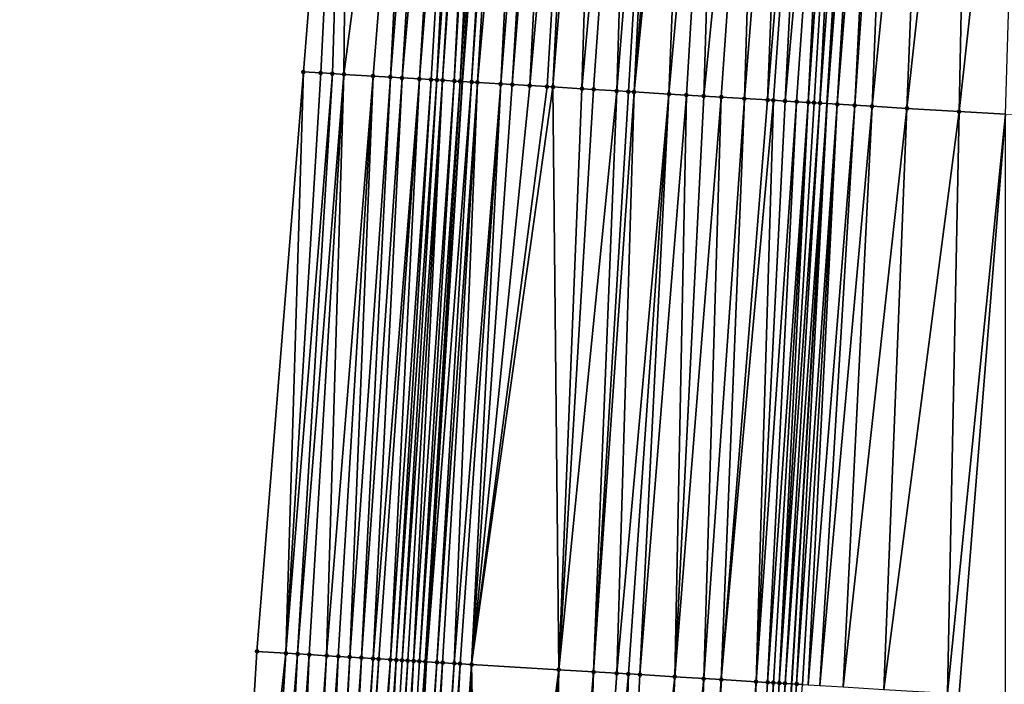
# Model space of a CAD drawing. Header units: feet. Extents: x 2004186 to 2014793, y 836912 to 864902.
# Tile 195 of 256: x 2010540 to 2010573, y 842967 to 842990. Entities that reach past the tile are written whole.
import ezdxf

# ---------------------------------------------------------------- set-up
doc = ezdxf.new("R2010")
doc.units = ezdxf.units.FT
doc.header["$LTSCALE"] = 100
doc.header["$MEASUREMENT"] = 0
for name, color, linetype, lineweight in [('EP_Travel Lane', 5, 'Continuous', 40), ('GPL_Skip Line', 2, 'Continuous', 40), ('Road Shots', 4, 'Continuous', 200), ('Road X-Section', 30, 'Continuous', 13)]:
    doc.layers.add(name, color=color, linetype=linetype, lineweight=lineweight)
doc.layers.add('I-77 SB_MM21-27-Surface-Border', color=7, linetype='Continuous')
doc.layers.add('I-77 SB_MM21-27-Surface-TIN', color=7, linetype='Continuous')

msp = doc.modelspace()

# ---------------------------------------------------------------- linework, layer by layer
at = {"layer": 'EP_Travel Lane'}
msp.add_polyline3d([(2010542.774096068, 842788.5522059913, 379.3796865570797), (2010543.963645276, 842808.5098754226, 379.7518848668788), (2010545.149812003, 842828.4681035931, 380.1181751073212), (2010546.336100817, 842848.4283859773, 380.4984601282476), (2010547.522327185, 842868.3876176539, 380.8672319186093), (2010548.708628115, 842888.3481039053, 381.2523428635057), (2010549.894953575, 842908.3090028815, 381.6242607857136), (2010551.090648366, 842928.2541677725, 381.9964959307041), (2010552.312700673, 842948.1923184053, 382.3533390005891), (2010553.552598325, 842968.1497056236, 382.7168134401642), (2010554.792512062, 842988.1073517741, 383.0992327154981), (2010556.032436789, 843008.0651748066, 383.4805229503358), (2010557.272262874, 843028.0214100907, 383.8703547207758), (2010558.512224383, 843047.9798251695, 384.2585797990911), (2010559.752005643, 843067.9353389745, 384.6486199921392)], dxfattribs=at)
at = {"layer": 'GPL_Skip Line'}
msp.add_polyline3d([(2010555.017611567, 842787.7945673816, 379.616245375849), (2010556.256341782, 842807.7497787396, 379.9828878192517), (2010557.496286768, 842827.7042334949, 380.3696893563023), (2010558.736399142, 842847.6613820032, 380.7375089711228), (2010559.976431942, 842867.6172499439, 381.1140713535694), (2010561.216536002, 842887.5742646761, 381.5127764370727), (2010562.456629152, 842907.531103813, 381.9165736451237), (2010563.690624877, 842927.4817220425, 382.2822516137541), (2010564.909771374, 842947.4311327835, 382.6204096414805), (2010566.120340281, 842967.3903448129, 382.990071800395), (2010567.330931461, 842987.349924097, 383.3605472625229), (2010568.54151204, 843007.309328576, 383.7448984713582), (2010569.752065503, 843027.268285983, 384.1024878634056), (2010570.962667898, 843047.2280501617, 384.4927851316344), (2010572.173120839, 843067.1853502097, 384.8866842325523), (2010573.383677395, 843087.1522644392, 385.2715111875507)], dxfattribs=at)
at = {"layer": 'I-77 SB_MM21-27-Surface-Border', "color": 3, "linetype": 'ByBlock', "lineweight": -2}
msp.add_polyline3d([(2010539.925893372, 842788.7288353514, 379.3046050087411), (2010539.556153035, 842808.7831639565, 379.6287610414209), (2010540.383786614, 842828.7637361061, 379.9813709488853), (2010541.411180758, 842848.734271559, 380.3386001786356), (2010542.238860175, 842868.7155892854, 380.7018673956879), (2010543.266247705, 842888.6860171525, 381.074548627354), (2010544.293657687, 842908.6568102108, 381.4450398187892), (2010545.314290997, 842928.6093044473, 381.8084046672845), (2010546.51963908, 842948.5434869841, 382.1727354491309), (2010547.71752524, 842968.5032927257, 382.5351870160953), (2010549.314725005, 842988.4396692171, 382.9102938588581), (2010550.91193691, 843008.3762479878, 383.2858332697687), (2010552.109750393, 843028.3348427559, 383.6687012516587), (2010553.706987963, 843048.2718491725, 384.0718290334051), (2010555.902907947, 843068.1689129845, 384.5137148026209)], dxfattribs=at)
at = {"layer": 'I-77 SB_MM21-27-Surface-TIN', "color": 128, "linetype": 'ByBlock', "lineweight": -2}
for points in [[(2010550.91193691, 843008.3762479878, 383.2858332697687), (2010549.314725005, 842988.4396692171, 382.9102938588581), (2010549.913622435, 842988.4033093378, 382.93237770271)], [(2010550.91193691, 843008.3762479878, 383.2858332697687), (2010549.913622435, 842988.4033093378, 382.93237770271), (2010550.312885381, 842988.3790359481, 382.9488787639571)], [(2010550.91193691, 843008.3762479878, 383.2858332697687), (2010550.312885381, 842988.3790359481, 382.9488787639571), (2010550.712152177, 842988.3548267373, 382.9619695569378)], [(2010553.307512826, 843008.230578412, 383.3839991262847), (2010550.91193691, 843008.3762479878, 383.2858332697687), (2010550.712152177, 842988.3548267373, 382.9619695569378)], [(2010553.307512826, 843008.230578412, 383.3839991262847), (2010550.712152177, 842988.3548267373, 382.9619695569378), (2010551.710309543, 842988.2941433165, 383.0032193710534)], [(2010553.307512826, 843008.230578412, 383.3839991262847), (2010551.710309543, 842988.2941433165, 383.0032193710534), (2010552.309204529, 842988.257742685, 383.0274686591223)], [(2010553.906409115, 843008.1941995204, 383.4065433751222), (2010553.307512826, 843008.230578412, 383.3839991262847), (2010552.309204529, 842988.257742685, 383.0274686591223)], [(2010553.906409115, 843008.1941995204, 383.4065433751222), (2010552.309204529, 842988.257742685, 383.0274686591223), (2010552.708474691, 842988.2335895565, 383.0375793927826)], [(2010554.505300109, 843008.1577323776, 383.433665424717), (2010553.906409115, 843008.1941995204, 383.4065433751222), (2010552.708474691, 842988.2335895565, 383.0375793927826)], [(2010554.505300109, 843008.1577323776, 383.433665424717), (2010552.708474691, 842988.2335895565, 383.0375793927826), (2010553.307369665, 842988.1971887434, 383.0618383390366)], [(2010554.904565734, 843008.1335036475, 383.4474570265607), (2010554.505300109, 843008.1577323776, 383.433665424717), (2010553.307369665, 842988.1971887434, 383.0618383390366)], [(2010554.904565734, 843008.1335036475, 383.4474570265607), (2010553.307369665, 842988.1971887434, 383.0618383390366), (2010553.706630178, 842988.1728748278, 383.0804928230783)], [(2010554.904565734, 843008.1335036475, 383.4474570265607), (2010553.706630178, 842988.1728748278, 383.0804928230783), (2010553.906262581, 842988.1607536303, 383.0879198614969)], [(2010555.303839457, 843008.109409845, 383.4542496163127), (2010554.904565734, 843008.1335036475, 383.4474570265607), (2010553.906262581, 842988.1607536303, 383.0879198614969)], [(2010555.303839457, 843008.109409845, 383.4542496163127), (2010553.906262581, 842988.1607536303, 383.0879198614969), (2010554.105900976, 842988.1487322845, 383.0900410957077)], [(2010555.503477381, 843008.0973806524, 383.4567273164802), (2010555.303839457, 843008.109409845, 383.4542496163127), (2010554.105900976, 842988.1487322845, 383.0900410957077)], [(2010555.503477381, 843008.0973806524, 383.4567273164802), (2010554.105900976, 842988.1487322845, 383.0900410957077), (2010554.505188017, 842988.1248603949, 383.0852076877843)], [(2010555.703110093, 843008.0852645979, 383.4637107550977), (2010555.503477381, 843008.0973806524, 383.4567273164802), (2010554.505188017, 842988.1248603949, 383.0852076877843)], [(2010555.703110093, 843008.0852645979, 383.4637107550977), (2010554.505188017, 842988.1248603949, 383.0852076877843), (2010554.704820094, 842988.1127337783, 383.0929226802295)], [(2010555.703110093, 843008.0852645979, 383.4637107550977), (2010554.704820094, 842988.1127337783, 383.0929226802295), (2010556.032436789, 843008.0651748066, 383.4805229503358)], [(2010554.704820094, 842988.1127337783, 383.0929226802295), (2010554.792512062, 842988.1073517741, 383.0992327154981), (2010556.032436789, 843008.0651748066, 383.4805229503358)], [(2010556.301997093, 843008.0487309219, 383.4942840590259), (2010556.032436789, 843008.0651748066, 383.4805229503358), (2010554.792512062, 842988.1073517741, 383.0992327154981)], [(2010556.301997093, 843008.0487309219, 383.4942840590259), (2010554.792512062, 842988.1073517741, 383.0992327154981), (2010555.104069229, 842988.088230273, 383.1216513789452)], [(2010556.501628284, 843008.0365895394, 383.5025813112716), (2010556.301997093, 843008.0487309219, 383.4942840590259), (2010555.104069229, 842988.088230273, 383.1216513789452)], [(2010556.501628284, 843008.0365895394, 383.5025813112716), (2010555.104069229, 842988.088230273, 383.1216513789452), (2010555.303699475, 842988.0760731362, 383.1309881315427)], [(2010557.100535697, 843008.0003959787, 383.5155120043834), (2010556.501628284, 843008.0365895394, 383.5025813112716), (2010555.303699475, 842988.0760731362, 383.1309881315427)], [(2010557.100535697, 843008.0003959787, 383.5155120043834), (2010555.303699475, 842988.0760731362, 383.1309881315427), (2010556.102237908, 842988.0277353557, 383.1528847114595)], [(2010557.69944971, 843007.9643124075, 383.5227372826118), (2010557.100535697, 843008.0003959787, 383.5155120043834), (2010556.102237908, 842988.0277353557, 383.1528847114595)], [(2010557.69944971, 843007.9643124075, 383.5227372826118), (2010556.102237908, 842988.0277353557, 383.1528847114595), (2010556.501507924, 842988.0035797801, 383.1631254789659)], [(2010558.098727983, 843007.9402944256, 383.5255968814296), (2010557.69944971, 843007.9643124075, 383.5227372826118), (2010556.501507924, 842988.0035797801, 383.1631254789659)], [(2010558.098727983, 843007.9402944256, 383.5255968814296), (2010556.501507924, 842988.0035797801, 383.1631254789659), (2010557.100421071, 842987.9674817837, 383.1712936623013)], [(2010558.897271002, 843007.8920330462, 383.5430089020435), (2010558.098727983, 843007.9402944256, 383.5255968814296), (2010557.100421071, 842987.9674817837, 383.1712936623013)], [(2010558.897271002, 843007.8920330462, 383.5430089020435), (2010557.100421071, 842987.9674817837, 383.1712936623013), (2010557.699332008, 842987.9313469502, 383.1814192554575)], [(2010558.897271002, 843007.8920330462, 383.5430089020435), (2010557.699332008, 842987.9313469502, 383.1814192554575), (2010557.898970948, 842987.9193346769, 383.1830584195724)], [(2010559.496181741, 843007.8558949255, 383.5530637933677), (2010558.897271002, 843007.8920330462, 383.5430089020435), (2010557.898970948, 842987.9193346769, 383.1830584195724)], [(2010559.496181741, 843007.8558949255, 383.5530637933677), (2010557.898970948, 842987.9193346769, 383.1830584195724), (2010558.897151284, 842987.8590340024, 383.2039702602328)], [(2010560.693998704, 843007.783543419, 383.5770777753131), (2010559.496181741, 843007.8558949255, 383.5530637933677), (2010558.897151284, 842987.8590340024, 383.2039702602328)], [(2010560.693998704, 843007.783543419, 383.5770777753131), (2010558.897151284, 842987.8590340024, 383.2039702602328), (2010559.296422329, 842987.834895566, 383.2133003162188)], [(2010560.693998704, 843007.783543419, 383.5770777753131), (2010559.296422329, 842987.834895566, 383.2133003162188), (2010560.094969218, 842987.78669869, 383.2277096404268)], [(2010561.69217354, 843007.7231511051, 383.6022450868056), (2010560.693998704, 843007.783543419, 383.5770777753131), (2010560.094969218, 842987.78669869, 383.2277096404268)], [(2010561.69217354, 843007.7231511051, 383.6022450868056), (2010560.094969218, 842987.78669869, 383.2277096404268), (2010560.494245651, 842987.7626500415, 383.2322686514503)], [(2010561.69217354, 843007.7231511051, 383.6022450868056), (2010560.494245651, 842987.7626500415, 383.2322686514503), (2010560.693881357, 842987.7505838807, 383.2367712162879)], [(2010562.291084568, 843007.6870178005, 383.6120501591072), (2010561.69217354, 843007.7231511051, 383.6022450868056), (2010560.693881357, 842987.7505838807, 383.2367712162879)], [(2010562.690360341, 843007.6629581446, 383.6170714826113), (2010562.291084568, 843007.6870178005, 383.6120501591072), (2010560.693881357, 842987.7505838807, 383.2367712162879)], [(2010562.690360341, 843007.6629581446, 383.6170714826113), (2010560.693881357, 842987.7505838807, 383.2367712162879), (2010561.891710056, 842987.6784279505, 383.250978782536)], [(2010563.688542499, 843007.602687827, 383.6359105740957), (2010562.690360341, 843007.6629581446, 383.6170714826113), (2010561.891710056, 842987.6784279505, 383.250978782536)], [(2010563.688542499, 843007.602687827, 383.6359105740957), (2010561.891710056, 842987.6784279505, 383.250978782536), (2010562.490621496, 842987.6423014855, 383.2606597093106)], [(2010563.688542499, 843007.602687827, 383.6359105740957), (2010562.490621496, 842987.6423014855, 383.2606597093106), (2010563.089525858, 842987.6060571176, 383.2766056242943)], [(2010565.085990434, 843007.5181912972, 383.6684106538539), (2010563.688542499, 843007.602687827, 383.6359105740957), (2010563.089525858, 842987.6060571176, 383.2766056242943)], [(2010565.085990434, 843007.5181912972, 383.6684106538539), (2010563.089525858, 842987.6060571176, 383.2766056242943), (2010563.688434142, 842987.5698780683, 383.2890807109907)], [(2010565.085990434, 843007.5181912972, 383.6684106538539), (2010563.688434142, 842987.5698780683, 383.2890807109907), (2010564.486981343, 842987.5216863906, 383.3032138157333)], [(2010566.08417153, 843007.4579032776, 383.688167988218), (2010565.085990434, 843007.5181912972, 383.6684106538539), (2010564.486981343, 842987.5216863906, 383.3032138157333)], [(2010566.08417153, 843007.4579032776, 383.688167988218), (2010564.486981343, 842987.5216863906, 383.3032138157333), (2010565.285523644, 842987.4734130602, 383.3216857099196)], [(2010566.882713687, 843007.4096275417, 383.7063247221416), (2010566.08417153, 843007.4579032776, 383.688167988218), (2010565.285523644, 842987.4734130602, 383.3216857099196)], [(2010566.882713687, 843007.4096275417, 383.7063247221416), (2010565.285523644, 842987.4734130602, 383.3216857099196), (2010565.485157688, 842987.4613192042, 383.3276599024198)], [(2010566.882713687, 843007.4096275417, 383.7063247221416), (2010565.485157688, 842987.4613192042, 383.3276599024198), (2010565.884430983, 842987.4372182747, 383.3349969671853)], [(2010567.681262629, 843007.3614648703, 383.7186165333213), (2010566.882713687, 843007.4096275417, 383.7063247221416), (2010565.884430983, 842987.4372182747, 383.3349969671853)], [(2010567.681262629, 843007.3614648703, 383.7186165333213), (2010565.884430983, 842987.4372182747, 383.3349969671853), (2010566.283702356, 842987.4130853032, 383.3440366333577)], [(2010567.681262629, 843007.3614648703, 383.7186165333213), (2010566.283702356, 842987.4130853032, 383.3440366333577), (2010566.682979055, 842987.3890410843, 383.3483602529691)], [(2010568.080531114, 843007.3372837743, 383.7299372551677), (2010567.681262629, 843007.3614648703, 383.7186165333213), (2010566.682979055, 842987.3890410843, 383.3483602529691)], [(2010568.080531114, 843007.3372837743, 383.7299372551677), (2010566.682979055, 842987.3890410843, 383.3483602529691), (2010566.882619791, 842987.3770587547, 383.3484082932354)], [(2010568.080531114, 843007.3372837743, 383.7299372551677), (2010566.882619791, 842987.3770587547, 383.3484082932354), (2010567.082257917, 842987.3650329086, 383.3507686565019)], [(2010568.080531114, 843007.3372837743, 383.7299372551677), (2010567.082257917, 842987.3650329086, 383.3507686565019), (2010568.54151204, 843007.309328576, 383.7448984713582)], [(2010567.082257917, 842987.3650329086, 383.3507686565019), (2010567.330931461, 842987.349924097, 383.3605472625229), (2010568.54151204, 843007.309328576, 383.7448984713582)], [(2010568.879064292, 843007.2888584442, 383.7558537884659), (2010568.54151204, 843007.309328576, 383.7448984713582), (2010567.330931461, 842987.349924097, 383.3605472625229)], [(2010568.879064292, 843007.2888584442, 383.7558537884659), (2010567.330931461, 842987.349924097, 383.3605472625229), (2010567.681153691, 842987.3286454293, 383.374319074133)], [(2010569.278329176, 843007.264617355, 383.77028648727), (2010568.879064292, 843007.2888584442, 383.7558537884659), (2010567.681153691, 842987.3286454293, 383.374319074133)], [(2010569.278329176, 843007.264617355, 383.77028648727), (2010567.681153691, 842987.3286454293, 383.374319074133), (2010568.28005752, 842987.2923921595, 383.3907380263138)], [(2010569.677601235, 843007.2404958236, 383.7785174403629), (2010569.278329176, 843007.264617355, 383.77028648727), (2010568.28005752, 842987.2923921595, 383.3907380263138)], [(2010569.677601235, 843007.2404958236, 383.7785174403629), (2010568.28005752, 842987.2923921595, 383.3907380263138), (2010568.878969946, 842987.2562821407, 383.3995450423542)], [(2010570.875430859, 843007.1683552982, 383.7915873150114), (2010569.677601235, 843007.2404958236, 383.7785174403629), (2010568.878969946, 842987.2562821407, 383.3995450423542)], [(2010570.875430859, 843007.1683552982, 383.7915873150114), (2010568.878969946, 842987.2562821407, 383.3995450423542), (2010570.076796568, 842987.1840915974, 383.4155918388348)], [(2010572.272892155, 843007.0840814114, 383.812538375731), (2010570.875430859, 843007.1683552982, 383.7915873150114), (2010570.076796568, 842987.1840915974, 383.4155918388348)], [(2010572.272892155, 843007.0840814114, 383.812538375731), (2010570.076796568, 842987.1840915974, 383.4155918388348), (2010571.873529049, 842987.0756816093, 383.4462602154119)], [(2010574.069618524, 843006.9755695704, 383.847759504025), (2010572.272892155, 843007.0840814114, 383.812538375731), (2010571.873529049, 842987.0756816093, 383.4462602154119)], [(2010574.069618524, 843006.9755695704, 383.847759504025), (2010571.873529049, 842987.0756816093, 383.4462602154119), (2010573.470623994, 842986.9793072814, 383.474046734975)], [(2010549.314725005, 842988.4396692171, 382.9102938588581), (2010547.71752524, 842968.5032927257, 382.5351870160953), (2010548.715690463, 842968.4427402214, 382.5698309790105)], [(2010549.913622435, 842988.4033093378, 382.93237770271), (2010549.314725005, 842988.4396692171, 382.9102938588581), (2010548.715690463, 842968.4427402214, 382.5698309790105)], [(2010550.312885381, 842988.3790359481, 382.9488787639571), (2010549.913622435, 842988.4033093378, 382.93237770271), (2010548.715690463, 842968.4427402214, 382.5698309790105)], [(2010550.312885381, 842988.3790359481, 382.9488787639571), (2010548.715690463, 842968.4427402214, 382.5698309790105), (2010549.114954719, 842968.4184886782, 382.5853280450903)], [(2010550.712152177, 842988.3548267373, 382.9619695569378), (2010550.312885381, 842988.3790359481, 382.9488787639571), (2010549.114954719, 842968.4184886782, 382.5853280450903)], [(2010550.712152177, 842988.3548267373, 382.9619695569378), (2010549.114954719, 842968.4184886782, 382.5853280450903), (2010549.514222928, 842968.3943030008, 382.5972894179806)], [(2010550.712152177, 842988.3548267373, 382.9619695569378), (2010549.514222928, 842968.3943030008, 382.5972894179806), (2010550.113119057, 842968.3579214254, 382.6207637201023)], [(2010551.710309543, 842988.2941433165, 383.0032193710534), (2010550.712152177, 842988.3548267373, 382.9619695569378), (2010550.113119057, 842968.3579214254, 382.6207637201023)], [(2010551.710309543, 842988.2941433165, 383.0032193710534), (2010550.113119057, 842968.3579214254, 382.6207637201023), (2010550.512385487, 842968.3337061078, 382.6343161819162)], [(2010551.710309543, 842988.2941433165, 383.0032193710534), (2010550.512385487, 842968.3337061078, 382.6343161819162), (2010550.911646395, 842968.3093987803, 382.6528077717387)], [(2010552.309204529, 842988.257742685, 383.0274686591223), (2010551.710309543, 842988.2941433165, 383.0032193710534), (2010550.911646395, 842968.3093987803, 382.6528077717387)], [(2010552.309204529, 842988.257742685, 383.0274686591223), (2010550.911646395, 842968.3093987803, 382.6528077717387), (2010551.31092238, 842968.2853426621, 382.6578143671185)], [(2010552.708474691, 842988.2335895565, 383.0375793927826), (2010552.309204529, 842988.257742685, 383.0274686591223), (2010551.31092238, 842968.2853426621, 382.6578143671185)], [(2010552.708474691, 842988.2335895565, 383.0375793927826), (2010551.31092238, 842968.2853426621, 382.6578143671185), (2010551.710191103, 842968.2611655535, 382.6693157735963)], [(2010553.307369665, 842988.1971887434, 383.0618383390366), (2010552.708474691, 842988.2335895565, 383.0375793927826), (2010551.710191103, 842968.2611655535, 382.6693157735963)], [(2010553.307369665, 842988.1971887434, 383.0618383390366), (2010551.710191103, 842968.2611655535, 382.6693157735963), (2010551.909823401, 842968.2490426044, 382.6769127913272)], [(2010553.307369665, 842988.1971887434, 383.0618383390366), (2010551.909823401, 842968.2490426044, 382.6769127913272), (2010552.309077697, 842968.2246250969, 382.7013188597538)], [(2010553.706630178, 842988.1728748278, 383.0804928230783), (2010553.307369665, 842988.1971887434, 383.0618383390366), (2010552.309077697, 842968.2246250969, 382.7013188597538)], [(2010553.706630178, 842988.1728748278, 383.0804928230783), (2010552.309077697, 842968.2246250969, 382.7013188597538), (2010552.50870663, 842968.2124460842, 382.7119253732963)], [(2010553.906262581, 842988.1607536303, 383.0879198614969), (2010553.706630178, 842988.1728748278, 383.0804928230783), (2010552.50870663, 842968.2124460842, 382.7119253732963)], [(2010553.906262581, 842988.1607536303, 383.0879198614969), (2010552.50870663, 842968.2124460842, 382.7119253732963), (2010552.708341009, 842968.2003578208, 382.7176604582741)], [(2010554.105900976, 842988.1487322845, 383.0900410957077), (2010553.906262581, 842988.1607536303, 383.0879198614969), (2010552.708341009, 842968.2003578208, 382.7176604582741)], [(2010554.105900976, 842988.1487322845, 383.0900410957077), (2010552.708341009, 842968.2003578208, 382.7176604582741), (2010552.907981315, 842968.1883683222, 382.7180938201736)], [(2010554.105900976, 842988.1487322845, 383.0900410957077), (2010552.907981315, 842968.1883683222, 382.7180938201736), (2010553.107626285, 842968.1764565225, 382.7143562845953)], [(2010554.505188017, 842988.1248603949, 383.0852076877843), (2010554.105900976, 842988.1487322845, 383.0900410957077), (2010553.107626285, 842968.1764565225, 382.7143562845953)], [(2010554.505188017, 842988.1248603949, 383.0852076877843), (2010553.107626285, 842968.1764565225, 382.7143562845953), (2010553.307273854, 842968.1645880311, 382.7082939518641)], [(2010554.704820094, 842988.1127337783, 383.0929226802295), (2010554.505188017, 842988.1248603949, 383.0852076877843), (2010553.307273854, 842968.1645880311, 382.7082939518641)], [(2010554.704820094, 842988.1127337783, 383.0929226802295), (2010553.307273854, 842968.1645880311, 382.7082939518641), (2010553.506909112, 842968.1525144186, 382.7132425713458)], [(2010554.704820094, 842988.1127337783, 383.0929226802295), (2010553.506909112, 842968.1525144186, 382.7132425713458), (2010554.792512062, 842988.1073517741, 383.0992327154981)], [(2010553.506909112, 842968.1525144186, 382.7132425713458), (2010553.552598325, 842968.1497056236, 382.7168134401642), (2010554.792512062, 842988.1073517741, 383.0992327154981)], [(2010555.104069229, 842988.088230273, 383.1216513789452), (2010554.792512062, 842988.1073517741, 383.0992327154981), (2010553.552598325, 842968.1497056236, 382.7168134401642)], [(2010555.104069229, 842988.088230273, 383.1216513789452), (2010553.552598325, 842968.1497056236, 382.7168134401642), (2010553.906155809, 842968.1279702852, 382.7444459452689)], [(2010555.303699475, 842988.0760731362, 383.1309881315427), (2010555.104069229, 842988.088230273, 383.1216513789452), (2010553.906155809, 842968.1279702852, 382.7444459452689)], [(2010555.303699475, 842988.0760731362, 383.1309881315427), (2010553.906155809, 842968.1279702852, 382.7444459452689), (2010554.105786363, 842968.1158182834, 382.7536025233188)], [(2010555.303699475, 842988.0760731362, 383.1309881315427), (2010554.105786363, 842968.1158182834, 382.7536025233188), (2010554.505054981, 842968.0916394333, 382.765197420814)], [(2010556.102237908, 842988.0277353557, 383.1528847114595), (2010555.303699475, 842988.0760731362, 383.1309881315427), (2010554.505054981, 842968.0916394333, 382.765197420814)], [(2010556.102237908, 842988.0277353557, 383.1528847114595), (2010554.505054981, 842968.0916394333, 382.765197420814), (2010554.704684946, 842968.0794776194, 382.7748807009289)], [(2010556.102237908, 842988.0277353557, 383.1528847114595), (2010554.704684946, 842968.0794776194, 382.7748807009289), (2010555.103955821, 842968.0553363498, 382.7844582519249)], [(2010556.501507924, 842988.0035797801, 383.1631254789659), (2010556.102237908, 842988.0277353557, 383.1528847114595), (2010555.103955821, 842968.0553363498, 382.7844582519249)], [(2010557.100421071, 842987.9674817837, 383.1712936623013), (2010556.501507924, 842988.0035797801, 383.1631254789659), (2010555.103955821, 842968.0553363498, 382.7844582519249)], [(2010557.699332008, 842987.9313469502, 383.1814192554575), (2010557.100421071, 842987.9674817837, 383.1712936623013), (2010555.103955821, 842968.0553363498, 382.7844582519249)], [(2010557.898970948, 842987.9193346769, 383.1830584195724), (2010557.699332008, 842987.9313469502, 383.1814192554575), (2010555.103955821, 842968.0553363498, 382.7844582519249)], [(2010557.898970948, 842987.9193346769, 383.1830584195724), (2010555.103955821, 842968.0553363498, 382.7844582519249), (2010558.098510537, 842967.8746627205, 382.8355750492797)], [(2010558.897151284, 842987.8590340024, 383.2039702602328), (2010557.898970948, 842987.9193346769, 383.1830584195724), (2010558.098510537, 842967.8746627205, 382.8355750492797)], [(2010559.296422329, 842987.834895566, 383.2133003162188), (2010558.897151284, 842987.8590340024, 383.2039702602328), (2010558.098510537, 842967.8746627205, 382.8355750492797)], [(2010560.094969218, 842987.78669869, 383.2277096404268), (2010559.296422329, 842987.834895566, 383.2133003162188), (2010558.098510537, 842967.8746627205, 382.8355750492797)], [(2010560.094969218, 842987.78669869, 383.2277096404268), (2010558.098510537, 842967.8746627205, 382.8355750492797), (2010559.296331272, 842967.8023740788, 382.8570518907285)], [(2010560.494245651, 842987.7626500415, 383.2322686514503), (2010560.094969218, 842987.78669869, 383.2277096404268), (2010559.296331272, 842967.8023740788, 382.8570518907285)], [(2010560.693881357, 842987.7505838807, 383.2367712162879), (2010560.494245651, 842987.7626500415, 383.2322686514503), (2010559.296331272, 842967.8023740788, 382.8570518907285)], [(2010560.693881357, 842987.7505838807, 383.2367712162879), (2010559.296331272, 842967.8023740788, 382.8570518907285), (2010560.094882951, 842967.7542569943, 382.8673253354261)], [(2010561.891710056, 842987.6784279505, 383.250978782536), (2010560.693881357, 842987.7505838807, 383.2367712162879), (2010560.094882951, 842967.7542569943, 382.8673253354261)], [(2010561.891710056, 842987.6784279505, 383.250978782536), (2010560.094882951, 842967.7542569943, 382.8673253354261), (2010560.494156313, 842967.730157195, 382.8746767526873)], [(2010561.891710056, 842987.6784279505, 383.250978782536), (2010560.494156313, 842967.730157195, 382.8746767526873), (2010560.893432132, 842967.7060983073, 382.8798320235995)], [(2010562.490621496, 842987.6423014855, 383.2606597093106), (2010561.891710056, 842987.6784279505, 383.250978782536), (2010560.893432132, 842967.7060983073, 382.8798320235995)], [(2010562.490621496, 842987.6423014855, 383.2606597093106), (2010560.893432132, 842967.7060983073, 382.8798320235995), (2010562.091255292, 842967.6338500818, 382.8991393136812)], [(2010563.089525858, 842987.6060571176, 383.2766056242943), (2010562.490621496, 842987.6423014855, 383.2606597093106), (2010562.091255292, 842967.6338500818, 382.8991393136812)], [(2010563.688434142, 842987.5698780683, 383.2890807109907), (2010563.089525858, 842987.6060571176, 383.2766056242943), (2010562.091255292, 842967.6338500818, 382.8991393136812)], [(2010563.688434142, 842987.5698780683, 383.2890807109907), (2010562.091255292, 842967.6338500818, 382.8991393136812), (2010563.089435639, 842967.5735495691, 382.9202563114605)], [(2010564.486981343, 842987.5216863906, 383.3032138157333), (2010563.688434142, 842987.5698780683, 383.2890807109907), (2010563.089435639, 842967.5735495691, 382.9202563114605)], [(2010564.486981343, 842987.5216863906, 383.3032138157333), (2010563.089435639, 842967.5735495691, 382.9202563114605), (2010563.688341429, 842967.5373289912, 382.9350882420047)], [(2010565.285523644, 842987.4734130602, 383.3216857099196), (2010564.486981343, 842987.5216863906, 383.3032138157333), (2010563.688341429, 842967.5373289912, 382.9350882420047)], [(2010565.485157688, 842987.4613192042, 383.3276599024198), (2010565.285523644, 842987.4734130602, 383.3216857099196), (2010563.688341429, 842967.5373289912, 382.9350882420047)], [(2010565.485157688, 842987.4613192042, 383.3276599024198), (2010563.688341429, 842967.5373289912, 382.9350882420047), (2010564.886153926, 842967.4649030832, 382.9639335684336)], [(2010565.884430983, 842987.4372182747, 383.3349969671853), (2010565.485157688, 842987.4613192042, 383.3276599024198), (2010564.886153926, 842967.4649030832, 382.9639335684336)], [(2010566.283702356, 842987.4130853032, 383.3440366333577), (2010565.884430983, 842987.4372182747, 383.3349969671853), (2010564.886153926, 842967.4649030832, 382.9639335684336)], [(2010566.283702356, 842987.4130853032, 383.3440366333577), (2010564.886153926, 842967.4649030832, 382.9639335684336), (2010565.28542749, 842967.4408066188, 382.9711059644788)], [(2010566.682979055, 842987.3890410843, 383.3483602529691), (2010566.283702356, 842987.4130853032, 383.3440366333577), (2010565.28542749, 842967.4408066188, 382.9711059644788)], [(2010566.682979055, 842987.3890410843, 383.3483602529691), (2010565.28542749, 842967.4408066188, 382.9711059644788), (2010565.485062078, 842967.4287218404, 382.9766539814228)], [(2010566.682979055, 842987.3890410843, 383.3483602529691), (2010565.485062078, 842967.4287218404, 382.9766539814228), (2010565.684703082, 842967.4167439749, 382.9764628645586)], [(2010566.882619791, 842987.3770587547, 383.3484082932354), (2010566.682979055, 842987.3890410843, 383.3483602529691), (2010565.684703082, 842967.4167439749, 382.9764628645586)], [(2010567.082257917, 842987.3650329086, 383.3507686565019), (2010566.882619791, 842987.3770587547, 383.3484082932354), (2010565.684703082, 842967.4167439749, 382.9764628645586)], [(2010567.082257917, 842987.3650329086, 383.3507686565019), (2010565.684703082, 842967.4167439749, 382.9764628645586), (2010565.88433984, 842967.4046953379, 382.9800707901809)], [(2010567.082257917, 842987.3650329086, 383.3507686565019), (2010565.88433984, 842967.4046953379, 382.9800707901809), (2010567.330931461, 842987.349924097, 383.3605472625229)], [(2010565.88433984, 842967.4046953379, 382.9800707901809), (2010566.120340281, 842967.3903448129, 382.990071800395), (2010567.330931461, 842987.349924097, 383.3605472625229)], [(2010566.283602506, 842967.3804172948, 382.9969903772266), (2010567.330931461, 842987.349924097, 383.3605472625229), (2010566.120340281, 842967.3903448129, 382.990071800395)], [(2010567.681153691, 842987.3286454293, 383.374319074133), (2010567.330931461, 842987.349924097, 383.3605472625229), (2010566.283602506, 842967.3804172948, 382.9969903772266)], [(2010567.681153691, 842987.3286454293, 383.374319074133), (2010566.283602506, 842967.3804172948, 382.9969903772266), (2010566.483231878, 842967.3682456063, 383.0072037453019)], [(2010567.681153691, 842987.3286454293, 383.374319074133), (2010566.483231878, 842967.3682456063, 383.0072037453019), (2010566.682863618, 842967.3561133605, 383.0152998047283)], [(2010568.28005752, 842987.2923921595, 383.3907380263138), (2010567.681153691, 842987.3286454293, 383.374319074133), (2010566.682863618, 842967.3561133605, 383.0152998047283)], [(2010568.28005752, 842987.2923921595, 383.3907380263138), (2010566.682863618, 842967.3561133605, 383.0152998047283), (2010567.082134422, 842967.3319709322, 383.0249395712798)], [(2010568.878969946, 842987.2562821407, 383.3995450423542), (2010568.28005752, 842987.2923921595, 383.3907380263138), (2010567.082134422, 842967.3319709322, 383.0249395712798)], [(2010568.878969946, 842987.2562821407, 383.3995450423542), (2010567.082134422, 842967.3319709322, 383.0249395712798), (2010567.880686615, 842967.2838624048, 383.0347536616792)], [(2010570.076796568, 842987.1840915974, 383.4155918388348), (2010568.878969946, 842987.2562821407, 383.3995450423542), (2010567.880686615, 842967.2838624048, 383.0347536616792)], [(2010570.076796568, 842987.1840915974, 383.4155918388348), (2010567.880686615, 842967.2838624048, 383.0347536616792), (2010569.278155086, 842967.1997080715, 383.0500178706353)], [(2010571.873529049, 842987.0756816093, 383.4462602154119), (2010570.076796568, 842987.1840915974, 383.4155918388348), (2010569.278155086, 842967.1997080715, 383.0500178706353)], [(2010571.873529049, 842987.0756816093, 383.4462602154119), (2010569.278155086, 842967.1997080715, 383.0500178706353), (2010571.474163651, 842967.0672436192, 383.085917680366)], [(2010573.470623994, 842986.9793072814, 383.474046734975), (2010571.873529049, 842987.0756816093, 383.4462602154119), (2010571.474163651, 842967.0672436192, 383.085917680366)], [(2010573.470623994, 842986.9793072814, 383.474046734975), (2010571.474163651, 842967.0672436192, 383.085917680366), (2010571.873437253, 842967.0431477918, 383.0930558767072)], [(2010573.470623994, 842986.9793072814, 383.474046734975), (2010571.873437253, 842967.0431477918, 383.0930558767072), (2010573.470535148, 842966.9468226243, 383.1184876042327)], [(2010548.715690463, 842968.4427402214, 382.5698309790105), (2010547.71752524, 842968.5032927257, 382.5351870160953), (2010546.51963908, 842948.5434869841, 382.1727354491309)], [(2010548.715690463, 842968.4427402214, 382.5698309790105), (2010546.51963908, 842948.5434869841, 382.1727354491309), (2010547.517801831, 842948.4828932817, 382.2083066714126)], [(2010549.114954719, 842968.4184886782, 382.5853280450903), (2010548.715690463, 842968.4427402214, 382.5698309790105), (2010547.517801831, 842948.4828932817, 382.2083066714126)], [(2010549.114954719, 842968.4184886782, 382.5853280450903), (2010547.517801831, 842948.4828932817, 382.2083066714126), (2010548.11670207, 842948.446580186, 382.2274150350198)], [(2010549.514222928, 842968.3943030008, 382.5972894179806), (2010549.114954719, 842968.4184886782, 382.5853280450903), (2010548.11670207, 842948.446580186, 382.2274150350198)], [(2010549.514222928, 842968.3943030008, 382.5972894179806), (2010548.11670207, 842948.446580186, 382.2274150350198), (2010548.316333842, 842948.4344485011, 382.2351999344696)], [(2010549.514222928, 842968.3943030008, 382.5972894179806), (2010548.316333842, 842948.4344485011, 382.2351999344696), (2010548.715603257, 842948.4102829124, 382.245703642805)], [(2010550.113119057, 842968.3579214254, 382.6207637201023), (2010549.514222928, 842968.3943030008, 382.5972894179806), (2010548.715603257, 842948.4102829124, 382.245703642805)], [(2010550.113119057, 842968.3579214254, 382.6207637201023), (2010548.715603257, 842948.4102829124, 382.245703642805), (2010549.114866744, 842948.3860185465, 382.2613250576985)], [(2010550.512385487, 842968.3337061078, 382.6343161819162), (2010550.113119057, 842968.3579214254, 382.6207637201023), (2010549.114866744, 842948.3860185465, 382.2613250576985)], [(2010550.512385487, 842968.3337061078, 382.6343161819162), (2010549.114866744, 842948.3860185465, 382.2613250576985), (2010549.713759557, 842948.3495817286, 382.2868435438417)], [(2010550.911646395, 842968.3093987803, 382.6528077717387), (2010550.512385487, 842968.3337061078, 382.6343161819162), (2010549.713759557, 842948.3495817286, 382.2868435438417)], [(2010550.911646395, 842968.3093987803, 382.6528077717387), (2010549.713759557, 842948.3495817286, 382.2868435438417), (2010549.913394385, 842948.3375009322, 382.2919918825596)], [(2010551.31092238, 842968.2853426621, 382.6578143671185), (2010550.911646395, 842968.3093987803, 382.6528077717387), (2010549.913394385, 842948.3375009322, 382.2919918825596)], [(2010551.31092238, 842968.2853426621, 382.6578143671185), (2010549.913394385, 842948.3375009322, 382.2919918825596), (2010550.312670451, 842948.313446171, 382.2967535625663)], [(2010551.710191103, 842968.2611655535, 382.6693157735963), (2010551.31092238, 842968.2853426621, 382.6578143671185), (2010550.312670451, 842948.313446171, 382.2967535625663)], [(2010551.710191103, 842968.2611655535, 382.6693157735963), (2010550.312670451, 842948.313446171, 382.2967535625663), (2010550.512303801, 842948.3013407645, 382.3031769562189)], [(2010551.909823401, 842968.2490426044, 382.6769127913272), (2010551.710191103, 842968.2611655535, 382.6693157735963), (2010550.512303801, 842948.3013407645, 382.3031769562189)], [(2010551.909823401, 842968.2490426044, 382.6769127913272), (2010550.512303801, 842948.3013407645, 382.3031769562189), (2010550.711932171, 842948.2891523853, 382.313899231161)], [(2010552.309077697, 842968.2246250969, 382.7013188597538), (2010551.909823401, 842968.2490426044, 382.6769127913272), (2010550.711932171, 842948.2891523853, 382.313899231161)], [(2010552.309077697, 842968.2246250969, 382.7013188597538), (2010550.711932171, 842948.2891523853, 382.313899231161), (2010551.111184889, 842948.2647085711, 382.3388179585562)], [(2010552.50870663, 842968.2124460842, 382.7119253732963), (2010552.309077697, 842968.2246250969, 382.7013188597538), (2010551.111184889, 842948.2647085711, 382.3388179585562)], [(2010552.50870663, 842968.2124460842, 382.7119253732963), (2010551.111184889, 842948.2647085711, 382.3388179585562), (2010551.510454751, 842948.2405504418, 382.3489351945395)], [(2010552.708341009, 842968.2003578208, 382.7176604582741), (2010552.50870663, 842968.2124460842, 382.7119253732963), (2010551.510454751, 842948.2405504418, 382.3489351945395)], [(2010552.907981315, 842968.1883683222, 382.7180938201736), (2010552.708341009, 842968.2003578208, 382.7176604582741), (2010551.510454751, 842948.2405504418, 382.3489351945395)], [(2010552.907981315, 842968.1883683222, 382.7180938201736), (2010551.510454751, 842948.2405504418, 382.3489351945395), (2010551.710095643, 842948.2285706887, 382.3488484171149)], [(2010553.107626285, 842968.1764565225, 382.7143562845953), (2010552.907981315, 842968.1883683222, 382.7180938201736), (2010551.710095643, 842948.2285706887, 382.3488484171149)], [(2010553.107626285, 842968.1764565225, 382.7143562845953), (2010551.710095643, 842948.2285706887, 382.3488484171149), (2010552.109384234, 842948.2047246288, 382.3427971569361)], [(2010553.307273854, 842968.1645880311, 382.7082939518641), (2010553.107626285, 842968.1764565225, 382.7143562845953), (2010552.109384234, 842948.2047246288, 382.3427971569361)], [(2010553.506909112, 842968.1525144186, 382.7132425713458), (2010553.307273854, 842968.1645880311, 382.7082939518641), (2010552.109384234, 842948.2047246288, 382.3427971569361)], [(2010553.506909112, 842968.1525144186, 382.7132425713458), (2010552.109384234, 842948.2047246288, 382.3427971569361), (2010552.309013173, 842948.1925457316, 382.3530281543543)], [(2010553.506909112, 842968.1525144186, 382.7132425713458), (2010552.309013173, 842948.1925457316, 382.3530281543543), (2010553.552598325, 842968.1497056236, 382.7168134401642)], [(2010552.309013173, 842948.1925457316, 382.3530281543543), (2010552.312700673, 842948.1923184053, 382.3533390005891), (2010553.552598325, 842968.1497056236, 382.7168134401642)], [(2010552.508634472, 842948.1802395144, 382.3698556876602), (2010553.552598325, 842968.1497056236, 382.7168134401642), (2010552.312700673, 842948.1923184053, 382.3533390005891)], [(2010553.906155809, 842968.1279702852, 382.7444459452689), (2010553.552598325, 842968.1497056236, 382.7168134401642), (2010552.508634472, 842948.1802395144, 382.3698556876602)], [(2010553.906155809, 842968.1279702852, 382.7444459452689), (2010552.508634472, 842948.1802395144, 382.3698556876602), (2010552.708263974, 842948.1680699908, 382.3796010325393)], [(2010554.105786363, 842968.1158182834, 382.7536025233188), (2010553.906155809, 842968.1279702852, 382.7444459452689), (2010552.708263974, 842948.1680699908, 382.3796010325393)], [(2010554.105786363, 842968.1158182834, 382.7536025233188), (2010552.708263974, 842948.1680699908, 382.3796010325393), (2010553.107537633, 842948.1439751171, 382.3864409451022)], [(2010554.505054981, 842968.0916394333, 382.765197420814), (2010554.105786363, 842968.1158182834, 382.7536025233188), (2010553.107537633, 842948.1439751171, 382.3864409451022)], [(2010554.505054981, 842968.0916394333, 382.765197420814), (2010553.107537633, 842948.1439751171, 382.3864409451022), (2010553.307172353, 842948.1318925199, 382.3916825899)], [(2010554.704684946, 842968.0794776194, 382.7748807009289), (2010554.505054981, 842968.0916394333, 382.765197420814), (2010553.307172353, 842948.1318925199, 382.3916825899)], [(2010554.704684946, 842968.0794776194, 382.7748807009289), (2010553.307172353, 842948.1318925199, 382.3916825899), (2010553.506803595, 842948.119751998, 382.3999253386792)], [(2010554.704684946, 842968.0794776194, 382.7748807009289), (2010553.506803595, 842948.119751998, 382.3999253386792), (2010553.706439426, 842948.1076879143, 382.4042078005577)], [(2010555.103955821, 842968.0553363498, 382.7844582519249), (2010554.704684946, 842968.0794776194, 382.7748807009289), (2010553.706439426, 842948.1076879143, 382.4042078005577)], [(2010555.103955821, 842968.0553363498, 382.7844582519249), (2010553.706439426, 842948.1076879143, 382.4042078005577), (2010554.305353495, 842948.071605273, 382.4113761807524)], [(2010555.103955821, 842968.0553363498, 382.7844582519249), (2010554.305353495, 842948.071605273, 382.4113761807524), (2010555.50317466, 842947.999323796, 382.4317330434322)], [(2010558.098510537, 842967.8746627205, 382.8355750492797), (2010555.103955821, 842968.0553363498, 382.7844582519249), (2010555.50317466, 842947.999323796, 382.4317330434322)], [(2010558.098510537, 842967.8746627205, 382.8355750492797), (2010555.50317466, 842947.999323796, 382.4317330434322), (2010556.301721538, 842947.9511267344, 382.4457918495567)], [(2010558.098510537, 842967.8746627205, 382.8355750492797), (2010556.301721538, 842947.9511267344, 382.4457918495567), (2010556.700994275, 842947.9270165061, 382.453427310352)], [(2010558.098510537, 842967.8746627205, 382.8355750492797), (2010556.700994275, 842947.9270165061, 382.453427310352), (2010557.699176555, 842947.866748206, 382.4721392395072)], [(2010559.296331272, 842967.8023740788, 382.8570518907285), (2010558.098510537, 842967.8746627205, 382.8355750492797), (2010557.699176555, 842947.866748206, 382.4721392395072)], [(2010559.296331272, 842967.8023740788, 382.8570518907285), (2010557.699176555, 842947.866748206, 382.4721392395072), (2010558.697365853, 842947.8065968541, 382.4847920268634)], [(2010560.094882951, 842967.7542569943, 382.8673253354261), (2010559.296331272, 842967.8023740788, 382.8570518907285), (2010558.697365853, 842947.8065968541, 382.4847920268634)], [(2010560.494156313, 842967.730157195, 382.8746767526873), (2010560.094882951, 842967.7542569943, 382.8673253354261), (2010558.697365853, 842947.8065968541, 382.4847920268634)], [(2010560.494156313, 842967.730157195, 382.8746767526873), (2010558.697365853, 842947.8065968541, 382.4847920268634), (2010559.895186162, 842947.7343011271, 382.5058872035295)], [(2010560.893432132, 842967.7060983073, 382.8798320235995), (2010560.494156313, 842967.730157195, 382.8746767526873), (2010559.895186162, 842947.7343011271, 382.5058872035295)], [(2010562.091255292, 842967.6338500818, 382.8991393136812), (2010560.893432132, 842967.7060983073, 382.8798320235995), (2010559.895186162, 842947.7343011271, 382.5058872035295)], [(2010562.091255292, 842967.6338500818, 382.8991393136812), (2010559.895186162, 842947.7343011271, 382.5058872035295), (2010561.092999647, 842947.6618916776, 382.5328744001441)], [(2010563.089435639, 842967.5735495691, 382.9202563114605), (2010562.091255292, 842967.6338500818, 382.8991393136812), (2010561.092999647, 842947.6618916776, 382.5328744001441)], [(2010563.089435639, 842967.5735495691, 382.9202563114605), (2010561.092999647, 842947.6618916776, 382.5328744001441), (2010562.290821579, 842947.5896229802, 382.5525691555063)], [(2010563.688341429, 842967.5373289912, 382.9350882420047), (2010563.089435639, 842967.5735495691, 382.9202563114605), (2010562.290821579, 842947.5896229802, 382.5525691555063)], [(2010563.688341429, 842967.5373289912, 382.9350882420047), (2010562.290821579, 842947.5896229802, 382.5525691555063), (2010563.289001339, 842947.5293127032, 382.5734559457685)], [(2010564.886153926, 842967.4649030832, 382.9639335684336), (2010563.688341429, 842967.5373289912, 382.9350882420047), (2010563.289001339, 842947.5293127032, 382.5734559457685)], [(2010564.886153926, 842967.4649030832, 382.9639335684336), (2010563.289001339, 842947.5293127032, 382.5734559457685), (2010564.087541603, 842947.4810054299, 382.5932248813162)], [(2010565.28542749, 842967.4408066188, 382.9711059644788), (2010564.886153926, 842967.4649030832, 382.9639335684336), (2010564.087541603, 842947.4810054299, 382.5932248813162)], [(2010565.485062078, 842967.4287218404, 382.9766539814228), (2010565.28542749, 842967.4408066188, 382.9711059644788), (2010564.087541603, 842947.4810054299, 382.5932248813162)], [(2010565.485062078, 842967.4287218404, 382.9766539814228), (2010564.087541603, 842947.4810054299, 382.5932248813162), (2010564.486805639, 842947.4567502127, 382.6083722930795)], [(2010565.684703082, 842967.4167439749, 382.9764628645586), (2010565.485062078, 842967.4287218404, 382.9766539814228), (2010564.486805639, 842947.4567502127, 382.6083722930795)], [(2010565.88433984, 842967.4046953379, 382.9800707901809), (2010565.684703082, 842967.4167439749, 382.9764628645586), (2010564.486805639, 842947.4567502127, 382.6083722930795)], [(2010565.88433984, 842967.4046953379, 382.9800707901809), (2010564.486805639, 842947.4567502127, 382.6083722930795), (2010564.909771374, 842947.4311327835, 382.6204096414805)], [(2010565.88433984, 842967.4046953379, 382.9800707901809), (2010564.909771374, 842947.4311327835, 382.6204096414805), (2010566.120340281, 842967.3903448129, 382.990071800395)], [(2010566.283602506, 842967.3804172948, 382.9969903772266), (2010566.120340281, 842967.3903448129, 382.990071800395), (2010564.909771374, 842947.4311327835, 382.6204096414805)], [(2010566.483231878, 842967.3682456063, 383.0072037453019), (2010566.283602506, 842967.3804172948, 382.9969903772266), (2010564.909771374, 842947.4311327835, 382.6204096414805)]]:
    msp.add_3dface(points, dxfattribs=at)
at = {"layer": 'Road Shots', "lineweight": 100}
for p in [(2010549.314725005, 842988.4396692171, 382.9102938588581), (2010549.913622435, 842988.4033093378, 382.93237770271), (2010550.312885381, 842988.3790359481, 382.9488787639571), (2010550.712152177, 842988.3548267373, 382.9619695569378), (2010551.710309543, 842988.2941433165, 383.0032193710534), (2010552.309204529, 842988.257742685, 383.0274686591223), (2010552.708474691, 842988.2335895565, 383.0375793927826), (2010553.307369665, 842988.1971887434, 383.0618383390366), (2010553.706630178, 842988.1728748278, 383.0804928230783), (2010553.906262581, 842988.1607536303, 383.0879198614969), (2010554.105900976, 842988.1487322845, 383.0900410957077), (2010554.505188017, 842988.1248603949, 383.0852076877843), (2010554.704820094, 842988.1127337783, 383.0929226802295), (2010555.104069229, 842988.088230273, 383.1216513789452), (2010555.303699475, 842988.0760731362, 383.1309881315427), (2010556.102237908, 842988.0277353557, 383.1528847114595), (2010556.501507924, 842988.0035797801, 383.1631254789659), (2010557.100421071, 842987.9674817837, 383.1712936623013), (2010557.699332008, 842987.9313469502, 383.1814192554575), (2010557.898970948, 842987.9193346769, 383.1830584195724), (2010558.897151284, 842987.8590340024, 383.2039702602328), (2010559.296422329, 842987.834895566, 383.2133003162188), (2010560.094969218, 842987.78669869, 383.2277096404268), (2010560.494245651, 842987.7626500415, 383.2322686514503), (2010560.693881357, 842987.7505838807, 383.2367712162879), (2010561.891710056, 842987.6784279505, 383.250978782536), (2010562.490621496, 842987.6423014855, 383.2606597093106), (2010563.089525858, 842987.6060571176, 383.2766056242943), (2010563.688434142, 842987.5698780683, 383.2890807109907), (2010564.486981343, 842987.5216863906, 383.3032138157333), (2010565.285523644, 842987.4734130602, 383.3216857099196), (2010565.485157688, 842987.4613192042, 383.3276599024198), (2010565.884430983, 842987.4372182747, 383.3349969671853), (2010566.283702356, 842987.4130853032, 383.3440366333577), (2010566.682979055, 842987.3890410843, 383.3483602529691), (2010566.882619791, 842987.3770587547, 383.3484082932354), (2010567.082257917, 842987.3650329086, 383.3507686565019), (2010567.681153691, 842987.3286454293, 383.374319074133), (2010568.28005752, 842987.2923921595, 383.3907380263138), (2010568.878969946, 842987.2562821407, 383.3995450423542), (2010570.076796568, 842987.1840915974, 383.4155918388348), (2010571.873529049, 842987.0756816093, 383.4462602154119), (2010547.71752524, 842968.5032927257, 382.5351870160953), (2010548.715690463, 842968.4427402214, 382.5698309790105), (2010549.114954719, 842968.4184886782, 382.5853280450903), (2010549.514222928, 842968.3943030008, 382.5972894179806), (2010550.113119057, 842968.3579214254, 382.6207637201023), (2010550.512385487, 842968.3337061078, 382.6343161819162), (2010550.911646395, 842968.3093987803, 382.6528077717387), (2010551.31092238, 842968.2853426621, 382.6578143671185), (2010551.710191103, 842968.2611655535, 382.6693157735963), (2010551.909823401, 842968.2490426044, 382.6769127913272), (2010552.309077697, 842968.2246250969, 382.7013188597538), (2010552.50870663, 842968.2124460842, 382.7119253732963), (2010552.708341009, 842968.2003578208, 382.7176604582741), (2010552.907981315, 842968.1883683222, 382.7180938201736), (2010553.107626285, 842968.1764565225, 382.7143562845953), (2010553.307273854, 842968.1645880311, 382.7082939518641), (2010553.506909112, 842968.1525144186, 382.7132425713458), (2010553.906155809, 842968.1279702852, 382.7444459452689), (2010554.105786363, 842968.1158182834, 382.7536025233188), (2010554.505054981, 842968.0916394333, 382.765197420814), (2010554.704684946, 842968.0794776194, 382.7748807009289), (2010555.103955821, 842968.0553363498, 382.7844582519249), (2010558.098510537, 842967.8746627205, 382.8355750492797), (2010559.296331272, 842967.8023740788, 382.8570518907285), (2010560.094882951, 842967.7542569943, 382.8673253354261), (2010560.494156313, 842967.730157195, 382.8746767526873), (2010560.893432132, 842967.7060983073, 382.8798320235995), (2010562.091255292, 842967.6338500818, 382.8991393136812), (2010563.089435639, 842967.5735495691, 382.9202563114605), (2010563.688341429, 842967.5373289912, 382.9350882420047), (2010564.886153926, 842967.4649030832, 382.9639335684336), (2010565.28542749, 842967.4408066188, 382.9711059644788), (2010565.485062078, 842967.4287218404, 382.9766539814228), (2010565.684703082, 842967.4167439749, 382.9764628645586), (2010565.88433984, 842967.4046953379, 382.9800707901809), (2010566.283602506, 842967.3804172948, 382.9969903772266)]:
    msp.add_point(p, dxfattribs=at)
at = {"layer": 'Road X-Section', "extrusion": (0.05989648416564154, 0.9980266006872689, 0.01884981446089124), "elevation": 961756.9398433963, "flags": 128}
msp.add_lwpolyline([(-1956437.261487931, -17749.18313880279), (-1956437.861487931, -17749.16105103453), (-1956438.261487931, -17749.14454704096), (-1956438.661487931, -17749.13145392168), (-1956439.661487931, -17749.09019677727), (-1956440.261487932, -17749.06594317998), (-1956440.661487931, -17749.05583064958), (-1956441.261487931, -17749.03156739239), (-1956441.661487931, -17749.01290959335), (-1956441.861487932, -17749.00548123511), (-1956442.061487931, -17749.00335962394), (-1956442.461487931, -17749.00819389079), (-1956442.661487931, -17749.00047752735), (-1956443.061487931, -17748.9717437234), (-1956443.261487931, -17748.96240531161), (-1956444.061487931, -17748.94050484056), (-1956444.461487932, -17748.93026225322), (-1956445.061487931, -17748.92209261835), (-1956445.661487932, -17748.91196522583), (-1956445.861487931, -17748.91032577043), (-1956446.861487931, -17748.88941021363), (-1956447.261487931, -17748.88007849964), (-1956448.061487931, -17748.86566661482), (-1956448.461487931, -17748.86110679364), (-1956448.661487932, -17748.85660342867), (-1956449.861487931, -17748.84239333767), (-1956450.461487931, -17748.83271069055), (-1956451.061487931, -17748.81676194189), (-1956451.661487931, -17748.80428463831), (-1956452.461487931, -17748.79014902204), (-1956453.261487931, -17748.77167384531), (-1956453.461487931, -17748.76569859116), (-1956453.861487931, -17748.75836022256), (-1956454.261487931, -17748.74931894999), (-1956454.661487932, -17748.74499456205), (-1956454.861487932, -17748.74494651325), (-1956455.061487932, -17748.74258573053), (-1956455.661487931, -17748.71903112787), (-1956456.261487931, -17748.70260925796), (-1956456.861487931, -17748.69380067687), (-1956458.061487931, -17748.67775102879), (-1956459.861487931, -17748.64707720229), (-1956461.461487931, -17748.61928574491), (-1956462.661487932, -17748.60238571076), (-1956464.861487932, -17748.56389684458), (-1956465.461487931, -17748.5507775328), (-1956466.061487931, -17748.54218044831), (-1956466.661487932, -17748.54002052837), (-1956467.261487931, -17748.54391726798), (-1956468.861487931, -17748.56587238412), (-1956469.661487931, -17748.57755800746), (-1956471.261487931, -17748.59864973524), (-1956473.061487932, -17748.61621007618), (-1956474.061487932, -17748.62595374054), (-1956474.461487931, -17748.63126651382), (-1956475.261487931, -17748.63754414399), (-1956476.461487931, -17748.64987787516), (-1956477.461487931, -17748.66330549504), (-1956478.261487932, -17748.68101120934), (-1956478.661487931, -17748.69230547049), (-1956478.861487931, -17748.70017667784), (-1956479.061487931, -17748.70260393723), (-1956479.261487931, -17748.6997867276), (-1956479.661487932, -17748.7036601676), (-1956479.861487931, -17748.7082382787), (-1956481.061487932, -17748.75573713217), (-1956481.461487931, -17748.7619251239), (-1956482.461487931, -17748.8023546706), (-1956485.261487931, -17748.90856723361), (-1956485.661487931, -17748.92213012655), (-1956486.061487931, -17748.93528838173), (-1956486.661487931, -17748.96033781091)], dxfattribs=at)
at = {"layer": 'Road X-Section', "extrusion": (0.05989669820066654, 0.9980301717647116, 0.01865909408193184), "elevation": 961740.3077481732, "flags": 128}
msp.add_lwpolyline([(-1956436.861759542, -17565.72582113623), (-1956437.861759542, -17565.69117114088), (-1956438.261759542, -17565.67567137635), (-1956438.661759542, -17565.66370792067), (-1956439.261759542, -17565.64022953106), (-1956439.661759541, -17565.6266747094), (-1956440.061759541, -17565.60817989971), (-1956440.461759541, -17565.60317243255), (-1956440.861759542, -17565.59166902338), (-1956441.061759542, -17565.5840706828), (-1956441.461759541, -17565.55966036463), (-1956441.661759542, -17565.54905200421), (-1956441.861759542, -17565.54331592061), (-1956442.061759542, -17565.54288248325), (-1956442.261759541, -17565.54662066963), (-1956442.461759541, -17565.55268405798), (-1956442.661759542, -17565.54773457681), (-1956443.061759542, -17565.51652576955), (-1956443.261759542, -17565.5073675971), (-1956443.661759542, -17565.49577068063), (-1956443.861759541, -17565.4860857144), (-1956444.261759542, -17565.4765064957), (-1956447.261759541, -17565.42538079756), (-1956448.461759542, -17565.40390021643), (-1956449.261759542, -17565.39362498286), (-1956449.661759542, -17565.38627228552), (-1956450.061759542, -17565.38111611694), (-1956451.261759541, -17565.36180546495), (-1956452.261759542, -17565.34068479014), (-1956452.861759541, -17565.32585027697), (-1956454.061759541, -17565.29699992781), (-1956454.461759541, -17565.28982628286), (-1956454.661759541, -17565.28427729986), (-1956454.861759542, -17565.28446845), (-1956455.061759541, -17565.28085989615), (-1956455.461759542, -17565.26393736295), (-1956455.661759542, -17565.25372221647), (-1956455.861759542, -17565.2456247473), (-1956456.261759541, -17565.23598330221), (-1956457.061759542, -17565.22616750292), (-1956458.461759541, -17565.21090063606), (-1956460.661759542, -17565.17499457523), (-1956461.061759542, -17565.16785513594), (-1956462.661759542, -17565.14241898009), (-1956465.061759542, -17565.10114684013), (-1956465.861759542, -17565.08509621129), (-1956466.461759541, -17565.07954862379), (-1956466.661759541, -17565.07896224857), (-1956466.861759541, -17565.0825364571), (-1956467.261759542, -17565.08231941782), (-1956467.661759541, -17565.08722215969), (-1956468.861759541, -17565.10456657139), (-1956470.861759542, -17565.1333991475), (-1956473.661759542, -17565.16205891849), (-1956474.461759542, -17565.17038852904), (-1956475.261759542, -17565.17802520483), (-1956476.061759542, -17565.18906625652), (-1956476.661759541, -17565.19630703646), (-1956477.461759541, -17565.21135257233), (-1956477.861759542, -17565.22148629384), (-1956478.461759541, -17565.23223460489), (-1956478.661759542, -17565.23705463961), (-1956478.861759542, -17565.24676206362), (-1956479.061759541, -17565.25189459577), (-1956479.261759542, -17565.24938123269), (-1956479.661759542, -17565.25064680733), (-1956479.861759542, -17565.25429522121), (-1956480.261759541, -17565.2781589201), (-1956480.861759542, -17565.29911171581), (-1956481.061759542, -17565.30451329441), (-1956481.261759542, -17565.30778819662), (-1956481.461759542, -17565.30899384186), (-1956482.661759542, -17565.36105914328), (-1956485.061759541, -17565.45260038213), (-1956485.461759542, -17565.46872252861), (-1956485.861759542, -17565.48086538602), (-1956486.661759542, -17565.51536214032)], dxfattribs=at)

doc.saveas('drawing.dxf')
